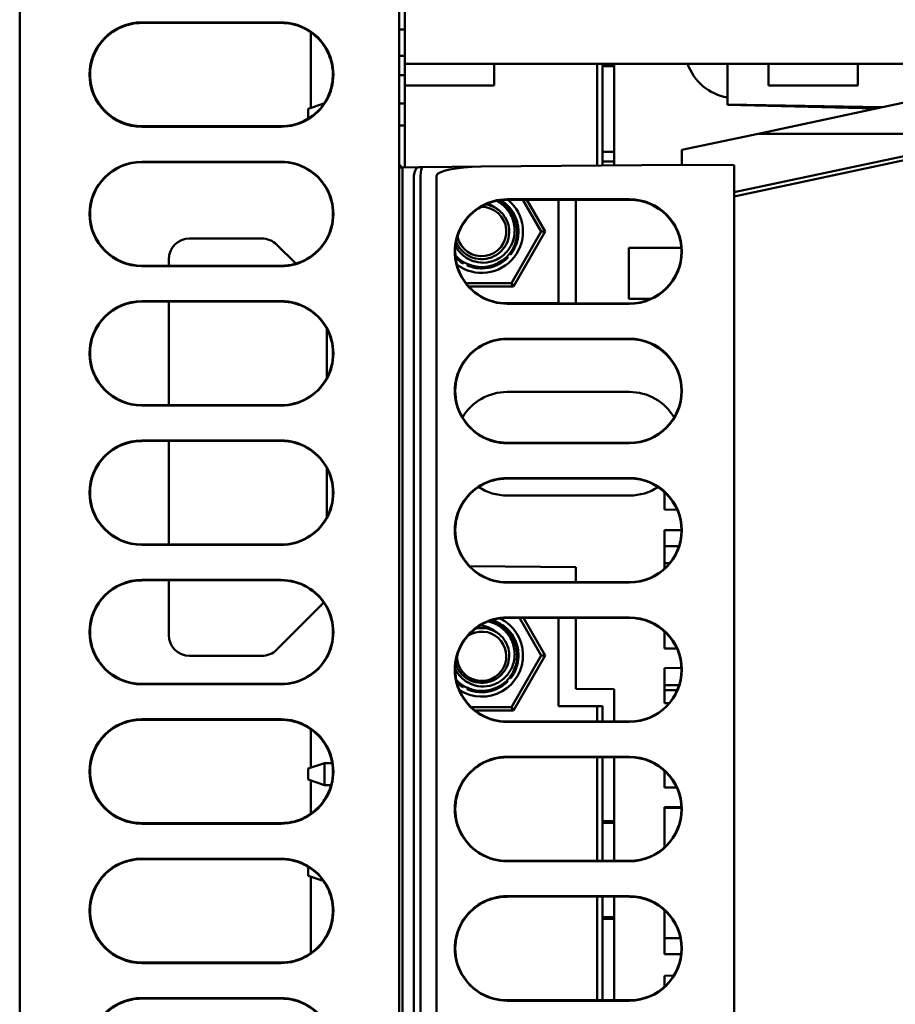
# Model space of a CAD drawing. Header units: inches. Extents: x 4.3 to 27.2, y 0.8 to 21.3.
# Tile 5 of 19: x 14.5 to 15.7, y 2.4 to 3.8. Entities that reach past the tile are written whole.
import ezdxf

# ---------------------------------------------------------------- set-up
doc = ezdxf.new("R2010")
doc.units = ezdxf.units.IN
doc.header["$MEASUREMENT"] = 0
doc.layers.add('Visible (ANSI)', color=7, linetype='Continuous', lineweight=50)

msp = doc.modelspace()

# ---------------------------------------------------------------- linework, layer by layer
at = {"layer": 'Visible (ANSI)'}
for p, q in [((14.484, 5.7032), (14.484, 1.161)), ((15.028, 1.1562), (15.028, 5.123)), ((15.0364, 4.9893), (15.0364, 3.7382)), ((14.659, 3.7978), (14.859, 3.7978)), ((14.859, 3.7972), (14.659, 3.7972)), ((14.659, 3.797), (14.859, 3.797)), ((15.028, 3.7878), (15.0364, 3.7878)), ((14.9014, 3.7837), (14.9014, 3.6749)), ((15.028, 3.7497), (15.0364, 3.7497)), ((15.0364, 3.7382), (15.0364, 3.7149)), ((15.0364, 3.7382), (15.0758, 3.7382)), ((15.9771, 3.7382), (15.0758, 3.7382)), ((15.1644, 3.7382), (15.1644, 3.7149)), ((15.312, 3.7382), (15.312, 3.5922)), ((15.3199, 3.5923), (15.3199, 3.7382)), ((15.3199, 3.7369), (15.3368, 3.7369)), ((15.3199, 3.7348), (15.3368, 3.7348)), ((15.3368, 3.7382), (15.3368, 3.5925)), ((15.499, 3.6799), (15.499, 3.7382)), ((15.5581, 3.7149), (15.5581, 3.7382)), ((15.686, 3.7382), (15.686, 3.7149)), ((15.0364, 3.7221), (15.028, 3.7221)), ((15.0364, 3.7071), (15.0364, 3.7149)), ((15.0364, 3.7071), (15.0364, 3.5898)), ((15.0364, 3.7071), (15.1644, 3.7071)), ((15.1644, 3.7071), (15.1644, 3.7149)), ((15.5431, 3.6381), (15.903, 3.7148)), ((15.5581, 3.7149), (15.5581, 3.7071)), ((15.686, 3.7071), (15.5581, 3.7071)), ((15.686, 3.7071), (15.686, 3.7149)), ((14.8976, 3.6736), (14.9204, 3.6812)), ((14.8976, 3.6595), (14.8976, 3.6736)), ((15.028, 3.6815), (15.0364, 3.6815)), ((15.499, 3.6799), (15.7209, 3.676)), ((15.499, 3.6796), (15.499, 3.6799)), ((15.499, 3.6796), (15.7116, 3.674)), ((14.859, 3.6489), (14.659, 3.6489)), ((14.659, 3.6487), (14.859, 3.6487)), ((14.859, 3.648), (14.659, 3.648)), ((15.028, 3.65), (15.0364, 3.65)), ((15.5087, 3.554), (15.978, 3.654)), ((15.5087, 3.548), (15.978, 3.648)), ((15.4337, 3.6148), (15.5431, 3.6381)), ((15.903, 3.6381), (15.5087, 3.5541)), ((15.903, 3.6381), (15.5431, 3.6381)), ((15.5431, 3.6381), (15.903, 3.6381)), ((15.3199, 3.6119), (15.3368, 3.6119)), ((15.4337, 3.5933), (15.4337, 3.6148)), ((14.659, 3.5978), (14.859, 3.5978)), ((14.859, 3.5972), (14.659, 3.5972)), ((15.028, 3.5898), (15.033, 3.5898)), ((15.0564, 3.59), (15.033, 3.5898)), ((15.033, 3.5774), (15.033, 3.5898)), ((15.0623, 3.5901), (15.0564, 3.59)), ((15.1456, 3.5908), (15.0623, 3.5901)), ((15.4337, 3.5933), (15.1456, 3.5908)), ((15.3368, 3.5981), (15.3199, 3.5981)), ((15.5087, 3.5927), (15.4337, 3.5933)), ((15.5087, 1.3462), (15.5087, 3.5927)), ((15.033, 3.5774), (15.033, 1.5615)), ((15.0494, 3.5775), (15.0494, 3.5775)), ((15.0494, 3.5775), (15.0494, 1.5614)), ((15.0589, 3.5776), (15.0589, 3.5776)), ((15.0589, 3.5776), (15.0589, 1.5613)), ((15.082, 1.5611), (15.082, 3.5778)), ((15.5094, 3.5482), (15.5087, 3.5482)), ((15.5087, 3.548), (15.5088, 3.548)), ((15.183, 3.5439), (15.3587, 3.5439)), ((15.3587, 3.5433), (15.183, 3.5433)), ((15.2057, 3.5433), (15.2321, 3.4975)), ((15.2376, 3.4975), (15.2111, 3.5433)), ((15.2569, 3.3951), (15.2569, 3.5433)), ((15.2817, 3.5433), (15.2817, 3.3946)), ((15.2321, 3.4975), (15.1894, 3.4234)), ((15.1921, 3.4187), (15.2376, 3.4975)), ((15.2321, 3.4975), (15.2376, 3.4975)), ((14.7277, 3.4877), (14.8313, 3.4877)), ((14.8525, 3.4789), (14.8798, 3.4516)), ((15.3574, 3.4745), (15.4328, 3.4745)), ((15.3574, 3.4009), (15.3574, 3.4745)), ((15.433, 3.4701), (15.433, 3.4678)), ((14.659, 3.4487), (14.859, 3.4487)), ((14.859, 3.448), (14.659, 3.448)), ((14.6977, 3.4487), (14.6977, 3.4577)), ((15.1242, 3.4234), (15.1894, 3.4234)), ((15.1921, 3.4187), (15.1894, 3.4234)), ((15.1921, 3.4187), (15.1282, 3.4187)), ((14.659, 3.3978), (14.859, 3.3978)), ((14.859, 3.3972), (14.659, 3.3972)), ((14.6977, 3.2487), (14.6977, 3.3972)), ((15.1746, 3.3951), (15.2569, 3.3951)), ((15.183, 3.3946), (15.3587, 3.3946)), ((15.3587, 3.394), (15.183, 3.394)), ((15.3885, 3.4009), (15.3574, 3.4009)), ((14.9245, 3.3578), (14.9245, 3.2881)), ((15.183, 3.3439), (15.3587, 3.3439)), ((15.3587, 3.3433), (15.183, 3.3433)), ((15.183, 3.2675), (15.3587, 3.2675)), ((14.659, 3.2487), (14.859, 3.2487)), ((14.859, 3.248), (14.659, 3.248)), ((14.659, 3.1978), (14.859, 3.1978)), ((14.859, 3.1972), (14.659, 3.1972)), ((14.6977, 3.0487), (14.6977, 3.1972)), ((15.183, 3.1946), (15.3587, 3.1946)), ((15.3587, 3.194), (15.183, 3.194)), ((14.9245, 3.1578), (14.9245, 3.0881)), ((15.183, 3.1439), (15.3587, 3.1439)), ((15.3587, 3.1433), (15.183, 3.1433)), ((15.4087, 3.1239), (15.4087, 3.1217)), ((15.3587, 3.1189), (15.183, 3.1189)), ((15.4111, 3.1216), (15.4087, 3.1217)), ((15.4087, 3.1217), (15.4087, 3.0986)), ((15.4269, 3.0985), (15.4087, 3.0986)), ((15.4087, 3.0986), (15.4087, 3.0986)), ((15.4269, 3.0985), (15.4087, 3.0986)), ((15.4087, 3.0986), (15.4087, 3.0986)), ((15.4269, 3.0985), (15.4087, 3.0986)), ((15.4087, 3.0986), (15.4087, 3.0986)), ((15.4269, 3.0984), (15.4087, 3.0986)), ((15.433, 3.0693), (15.4087, 3.0691)), ((15.4087, 3.0691), (15.4087, 3.0462)), ((14.659, 3.0487), (14.859, 3.0487)), ((14.859, 3.048), (14.659, 3.048)), ((15.4294, 3.0462), (15.4087, 3.0462)), ((15.4087, 3.0462), (15.4087, 3.022)), ((15.1295, 3.0174), (15.2817, 3.016)), ((15.2817, 3.016), (15.1295, 3.0173)), ((15.2817, 3.016), (15.2817, 2.9946)), ((15.4162, 3.022), (15.4087, 3.022)), ((15.4087, 3.022), (15.4087, 3.014)), ((14.659, 2.9978), (14.859, 2.9978)), ((14.859, 2.9972), (14.659, 2.9972)), ((14.6977, 2.9188), (14.6977, 2.9972)), ((15.183, 2.9946), (15.3587, 2.9946)), ((15.3587, 2.994), (15.183, 2.994)), ((14.9157, 2.9609), (14.8525, 2.8976)), ((15.183, 2.9439), (15.3587, 2.9439)), ((15.3587, 2.9433), (15.183, 2.9433)), ((15.201, 2.9433), (15.2321, 2.8894)), ((15.2376, 2.8894), (15.2065, 2.9433)), ((15.2569, 2.8165), (15.2569, 2.9433)), ((15.2817, 2.9433), (15.2817, 2.8413)), ((15.4087, 2.9239), (15.4087, 2.9223)), ((15.4104, 2.9223), (15.4087, 2.9223)), ((15.4087, 2.9223), (15.4087, 2.8994)), ((15.4265, 2.8992), (15.4087, 2.8994)), ((15.4087, 2.8994), (15.4087, 2.8994)), ((15.4265, 2.8992), (15.4087, 2.8994)), ((14.8313, 2.8888), (14.7277, 2.8888)), ((15.2321, 2.8894), (15.1894, 2.8154)), ((15.1921, 2.8106), (15.2376, 2.8894)), ((15.2321, 2.8894), (15.2376, 2.8894)), ((15.4329, 2.8714), (15.4087, 2.8711)), ((15.4087, 2.8711), (15.4087, 2.8468)), ((14.659, 2.8487), (14.859, 2.8487)), ((14.859, 2.848), (14.659, 2.848)), ((15.3368, 2.8408), (15.2817, 2.8413)), ((15.2817, 2.8413), (15.3368, 2.8408)), ((15.2817, 2.8413), (15.2817, 2.8413)), ((15.3368, 2.8408), (15.3368, 2.7946)), ((15.4296, 2.8469), (15.4087, 2.8468)), ((15.4087, 2.8468), (15.4087, 2.8396)), ((15.4269, 2.8394), (15.4087, 2.8396)), ((15.4087, 2.8396), (15.4087, 2.8396)), ((15.4269, 2.8394), (15.4087, 2.8396)), ((15.4087, 2.8396), (15.4087, 2.821)), ((15.1894, 2.8154), (15.1315, 2.8154)), ((15.1894, 2.8154), (15.1921, 2.8106)), ((15.2569, 2.8165), (15.312, 2.8165)), ((15.312, 2.8165), (15.3199, 2.8165)), ((15.312, 2.8165), (15.312, 2.7946)), ((15.3199, 2.7946), (15.3199, 2.8165)), ((15.4154, 2.8209), (15.4087, 2.821)), ((15.4087, 2.821), (15.4087, 2.821)), ((15.4154, 2.8209), (15.4087, 2.821)), ((14.659, 2.7978), (14.859, 2.7978)), ((15.1921, 2.8106), (15.1369, 2.8106)), ((14.859, 2.7972), (14.659, 2.7972)), ((14.659, 2.797), (14.859, 2.797)), ((14.9014, 2.7837), (14.9014, 2.7282)), ((15.183, 2.7946), (15.3587, 2.7946)), ((15.3587, 2.794), (15.183, 2.794)), ((15.183, 2.7439), (15.3587, 2.7439)), ((15.3587, 2.7433), (15.183, 2.7433)), ((15.312, 2.7433), (15.312, 2.5946)), ((15.3199, 2.5946), (15.3199, 2.7433)), ((15.3368, 2.7433), (15.3368, 2.5946)), ((14.8976, 2.727), (14.9213, 2.7348)), ((14.8976, 2.7112), (14.8976, 2.727)), ((14.9213, 2.7348), (14.9323, 2.7348)), ((14.9213, 2.7034), (14.9213, 2.7348)), ((15.4087, 2.7239), (15.4087, 2.723)), ((15.4097, 2.723), (15.4087, 2.723)), ((15.4087, 2.723), (15.4087, 2.7)), ((14.9213, 2.7034), (14.8976, 2.7112)), ((14.9014, 2.71), (14.9014, 2.6622)), ((14.9213, 2.7034), (14.9306, 2.7034)), ((15.4263, 2.6998), (15.4087, 2.7)), ((15.4087, 2.7), (15.4087, 2.7)), ((15.4263, 2.6998), (15.4087, 2.7)), ((15.4329, 2.672), (15.4087, 2.6717)), ((15.4087, 2.6717), (15.4087, 2.6704)), ((15.433, 2.6707), (15.4087, 2.6704)), ((15.4087, 2.6704), (15.4087, 2.614)), ((14.859, 2.6489), (14.659, 2.6489)), ((14.659, 2.6487), (14.859, 2.6487)), ((14.859, 2.648), (14.659, 2.648)), ((15.3199, 2.6515), (15.3368, 2.6515)), ((15.3199, 2.6494), (15.3368, 2.6494)), ((14.659, 2.5978), (14.859, 2.5978)), ((14.859, 2.5972), (14.659, 2.5972)), ((14.659, 2.597), (14.859, 2.597)), ((14.8976, 2.5734), (14.8976, 2.5863)), ((15.183, 2.5946), (15.3587, 2.5946)), ((15.3587, 2.594), (15.183, 2.594)), ((14.9193, 2.5662), (14.8976, 2.5734)), ((14.9014, 2.5722), (14.9014, 2.4622)), ((15.183, 2.5439), (15.3587, 2.5439)), ((15.3587, 2.5433), (15.183, 2.5433)), ((15.312, 2.5433), (15.312, 2.3946)), ((15.3199, 2.3946), (15.3199, 2.5433)), ((15.3368, 2.5433), (15.3368, 2.3946)), ((15.4087, 2.5239), (15.4087, 2.4838)), ((15.3199, 2.5137), (15.3368, 2.5137)), ((15.3199, 2.5116), (15.3368, 2.5116)), ((15.4315, 2.4837), (15.4087, 2.4838)), ((15.4087, 2.4838), (15.4087, 2.4608)), ((15.4325, 2.4606), (15.4087, 2.4608)), ((15.4087, 2.4608), (15.4087, 2.4608)), ((15.4325, 2.4606), (15.4087, 2.4608)), ((15.4087, 2.4608), (15.4087, 2.4608)), ((15.4325, 2.4606), (15.4087, 2.4608)), ((15.4087, 2.4608), (15.4087, 2.4608)), ((15.4325, 2.4605), (15.4087, 2.4608)), ((14.859, 2.4489), (14.659, 2.4489)), ((14.659, 2.4487), (14.859, 2.4487)), ((14.859, 2.448), (14.659, 2.448)), ((15.422, 2.4301), (15.4087, 2.4299)), ((15.4087, 2.4299), (15.4087, 2.414)), ((14.659, 2.3978), (14.859, 2.3978)), ((14.859, 2.3972), (14.659, 2.3972)), ((14.659, 2.397), (14.859, 2.397)), ((15.183, 2.3946), (15.3587, 2.3946)), ((15.3587, 2.394), (15.183, 2.394))]:
    msp.add_line(p, q, dxfattribs=at)
for centre, radius, start, end in [((14.659, 3.7229), 0.0749, 90.0044, 269.9956), ((14.659, 3.7229), 0.0742, 90.0044, 269.9956), ((14.859, 3.7229), 0.0749, 269.9956, 90.0044), ((14.859, 3.7229), 0.0743, 269.9956, 90.0044), ((14.659, 3.5229), 0.0749, 90.0044, 269.9956), ((14.659, 3.5229), 0.0742, 90.0044, 269.9956), ((14.859, 3.5229), 0.0749, 269.9956, 90.0044), ((14.859, 3.5229), 0.0743, 269.9956, 90.0044), ((15.0156, 3.5784), 0.0197, 35.3739, 50.9191), ((15.1467, 3.4975), 0.0509, 222.012, 61.691), ((15.1467, 3.4975), 0.0591, 232.8338, 50.8788), ((15.1465, 3.4977), 0.0354, 191.8997, 91.6659), ((15.1467, 3.4975), 0.0394, 58.5046, 82.341), ((14.659, 3.3229), 0.0749, 90.0044, 269.9956), ((14.659, 3.3229), 0.0742, 90.0044, 269.9956), ((14.859, 3.3229), 0.0749, 269.9956, 90.0044), ((14.859, 3.3229), 0.0743, 269.9956, 90.0044), ((15.2163, 3.4327), 0.0394, 284.5758, 287.1018), ((14.659, 3.1229), 0.0749, 90.0044, 269.9956), ((14.659, 3.1229), 0.0742, 90.0044, 269.9956), ((14.859, 3.1229), 0.0749, 269.9956, 90.0044), ((14.859, 3.1229), 0.0743, 269.9956, 90.0044), ((14.659, 2.9229), 0.0749, 90.0044, 269.9956), ((14.659, 2.9229), 0.0742, 90.0044, 269.9956), ((14.859, 2.9229), 0.0749, 269.9956, 90.0044), ((14.859, 2.9229), 0.0743, 269.9956, 90.0044), ((15.1467, 2.8894), 0.0509, 224.2119, 77.0544), ((15.1467, 2.8894), 0.0591, 237.1108, 64.1554), ((15.1467, 2.8894), 0.0394, 58.5046, 103.7061), ((15.1465, 2.8882), 0.0354, 180.8203, 123.5885), ((14.659, 2.7229), 0.0749, 90.0044, 269.9956), ((14.859, 2.7229), 0.0749, 269.9956, 90.0044), ((14.659, 2.7229), 0.0742, 90.0044, 269.9956), ((14.859, 2.7229), 0.0743, 269.9956, 90.0044), ((14.659, 2.5229), 0.0749, 90.0044, 269.9956), ((14.659, 2.5229), 0.0742, 90.0044, 269.9956), ((14.859, 2.5229), 0.0749, 269.9956, 90.0044), ((14.859, 2.5229), 0.0743, 269.9956, 90.0044), ((14.659, 2.3229), 0.0749, 90.0044, 269.9956), ((14.659, 2.3229), 0.0742, 90.0044, 269.9956), ((14.859, 2.3229), 0.0749, 269.9956, 90.0044), ((14.859, 2.3229), 0.0743, 269.9956, 90.0044)]:
    msp.add_arc(centre, radius, start, end, dxfattribs=at)
for centre, major_axis, ratio, start_param, end_param in [((15.5118, 3.7632), (0.0529, 0.0521), 0.999998, 2.707911, 3.760593), ((15.0565, 3.5775), (-0.0001, 0.0125), 0.561929, 6.283147, 7.847549), ((15.0624, 3.5776), (-0.0001, 0.0125), 0.284868, 6.283178, 7.850452), ((15.1457, 3.5783), (-0.0637, -0.0006), 0.19616, 4.712312, 6.281471), ((15.183, 3.469), (-0.0534, 0.0526), 0.999998, 5.49035, 8.632095), ((15.183, 3.4689), (0.0529, -0.0522), 0.999998, 2.348757, 5.490502), ((15.3587, 3.469), (0.0534, -0.0526), 0.999998, 5.4905, 8.63194), ((15.3587, 3.4689), (-0.0529, 0.0522), 0.999998, 2.34891, 5.49035), ((14.7277, 3.4577), (0, 0.03), 0.999924, 0.000076, 1.570796), ((14.8313, 3.4577), (0.0212, 0.0212), 0.999892, 0.000038, 0.785405), ((15.183, 3.269), (-0.0534, 0.0526), 0.999998, 5.49035, 8.632095), ((15.183, 3.2689), (0.0529, -0.0522), 0.999998, 2.348757, 5.490502), ((15.3587, 3.269), (0.0534, -0.0526), 0.999998, 5.4905, 8.63194), ((15.3587, 3.2689), (-0.0529, 0.0522), 0.999998, 2.348909, 5.49035), ((15.183, 3.1932), (0.0529, 0.0522), 0.999998, 0.792683, 1.828911), ((15.3587, 3.1932), (-0.0529, -0.0522), 0.999998, 2.8983, 3.934278), ((15.183, 3.069), (-0.0534, 0.0526), 0.999998, 5.49035, 8.632095), ((15.183, 3.0689), (0.0529, -0.0522), 0.999998, 2.348757, 5.490502), ((15.3587, 3.069), (0.0534, -0.0526), 0.999998, 5.4905, 8.63194), ((15.3587, 3.0689), (-0.0529, 0.0522), 0.999998, 2.34891, 5.49035), ((15.183, 3.1932), (0.0529, 0.0522), 0.999998, 3.353209, 3.934428), ((15.3587, 3.1932), (-0.0529, -0.0522), 0.999998, 0.792838, 1.373618), ((14.8945, 2.9821), (0.029, -0.0079), 0.999875, 5.762745, 5.970975), ((15.183, 2.869), (-0.0534, 0.0526), 0.999998, 5.49035, 8.632095), ((15.183, 2.8689), (0.0529, -0.0522), 0.999998, 2.348757, 5.490502), ((15.3587, 2.869), (0.0534, -0.0526), 0.999998, 5.4905, 8.63194), ((15.3587, 2.8689), (-0.0529, 0.0522), 0.999998, 2.34891, 5.49035), ((14.7277, 2.9188), (0, -0.03), 0.999924, 4.712389, 6.283109), ((14.8313, 2.9188), (0.0212, -0.0212), 0.999892, 5.497781, 6.283147), ((15.183, 2.669), (-0.0534, 0.0526), 0.999998, 5.49035, 8.632095), ((15.183, 2.6689), (0.0529, -0.0522), 0.999998, 2.348757, 5.490502), ((15.3587, 2.669), (0.0534, -0.0526), 0.999998, 5.4905, 8.63194), ((15.3587, 2.6689), (-0.0529, 0.0522), 0.999998, 2.348909, 5.49035), ((15.183, 2.469), (-0.0534, 0.0526), 0.999998, 5.49035, 8.632095), ((15.183, 2.4689), (0.0529, -0.0522), 0.999998, 2.348757, 5.490502), ((15.3587, 2.469), (0.0534, -0.0526), 0.999998, 5.490501, 8.631941), ((15.3587, 2.4689), (-0.0529, 0.0522), 0.999998, 2.348908, 5.490348)]:
    msp.add_ellipse(centre, major_axis=major_axis, ratio=ratio, start_param=start_param, end_param=end_param, dxfattribs=at)
for points, knots in [([(14.659, 3.6489), (14.6493, 3.6489), (14.6398, 3.6508), (14.622, 3.6581), (14.6138, 3.6635), (14.6001, 3.677), (14.5946, 3.6851), (14.5871, 3.7028), (14.5851, 3.7123), (14.5848, 3.7316), (14.5866, 3.7412), (14.5937, 3.7591), (14.599, 3.7673), (14.6123, 3.7812), (14.6203, 3.7868), (14.6338, 3.7927), (14.6387, 3.7943), (14.6487, 3.7964), (14.6539, 3.797), (14.659, 3.797)], [0, 0, 0, 0, 0.0734621, 0.0734621, 0.1469247, 0.1469247, 0.2203851, 0.2203851, 0.2938419, 0.2938419, 0.3672961, 0.3672961, 0.4407502, 0.4407502, 0.5142071, 0.5142071, 0.5532965, 0.5532965, 0.5923859, 0.5923859, 0.5923859, 0.5923859]), ([(14.859, 3.797), (14.8686, 3.797), (14.8782, 3.7951), (14.896, 3.7878), (14.9041, 3.7824), (14.9179, 3.7689), (14.9234, 3.7608), (14.9309, 3.7431), (14.9329, 3.7336), (14.9332, 3.7143), (14.9314, 3.7047), (14.9258, 3.6906), (14.9232, 3.6857), (14.9201, 3.6811)], [0, 0, 0, 0, 0.0734945, 0.0734945, 0.1469894, 0.1469894, 0.2204815, 0.2204815, 0.2939692, 0.2939692, 0.3674533, 0.3674533, 0.4096387, 0.4096387, 0.4096387, 0.4096387]), ([(14.8976, 3.6598), (14.8948, 3.658), (14.8919, 3.6565), (14.8842, 3.6531), (14.8793, 3.6515), (14.8692, 3.6494), (14.8641, 3.6489), (14.859, 3.6489)], [0.4892765, 0.4892765, 0.4892765, 0.4892765, 0.5144218, 0.5144218, 0.5535838, 0.5535838, 0.5927446, 0.5927446, 0.5927446, 0.5927446]), ([(15.1091, 3.4775), (15.1102, 3.4752), (15.1115, 3.473), (15.1163, 3.4664), (15.1205, 3.4625), (15.1301, 3.4566), (15.1355, 3.4546), (15.1467, 3.4526), (15.1526, 3.4528), (15.1611, 3.4547), (15.1639, 3.4556), (15.1692, 3.458), (15.1718, 3.4595), (15.1767, 3.4628), (15.1789, 3.4648), (15.183, 3.4691), (15.1849, 3.4714), (15.1881, 3.4765), (15.1895, 3.4791), (15.1917, 3.4848), (15.1926, 3.4877), (15.1937, 3.4937), (15.1939, 3.4967), (15.1939, 3.5029), (15.1935, 3.506), (15.1923, 3.512), (15.1913, 3.515), (15.1889, 3.5207), (15.1874, 3.5235), (15.1839, 3.5287), (15.1819, 3.5311), (15.1774, 3.5355), (15.1749, 3.5375), (15.1709, 3.5402), (15.1695, 3.541), (15.1681, 3.5418)], [-0.5606403, -0.5606403, -0.5606403, -0.5606403, -0.5414327, -0.5414327, -0.4993969, -0.4993969, -0.4565639, -0.4565639, -0.4129351, -0.4129351, -0.3907078, -0.3907078, -0.3684022, -0.3684022, -0.3458015, -0.3458015, -0.3231148, -0.3231148, -0.3003216, -0.3003216, -0.2770679, -0.2770679, -0.2539042, -0.2539042, -0.2302733, -0.2302733, -0.2067419, -0.2067419, -0.1827408, -0.1827408, -0.158847, -0.158847, -0.1344857, -0.1344857, -0.1221439, -0.1221439, -0.1221439, -0.1221439]), ([(15.188, 3.4648), (15.1895, 3.4668), (15.191, 3.4689), (15.1924, 3.4713), (15.1934, 3.4731), (15.1944, 3.475), (15.1952, 3.4771), (15.1968, 3.4807), (15.1979, 3.4845), (15.1985, 3.4884), (15.1991, 3.4913), (15.1993, 3.4942), (15.1993, 3.4972), (15.1993, 3.5003), (15.1991, 3.5035), (15.1985, 3.5066), (15.1979, 3.5103), (15.1969, 3.5138), (15.1954, 3.5173), (15.1945, 3.5196), (15.1935, 3.5217), (15.1923, 3.5237), (15.189, 3.5295), (15.1849, 3.5341), (15.1807, 3.5377), (15.1784, 3.5396), (15.176, 3.5413), (15.1737, 3.5427)], [-0.9894542, -0.9894542, -0.9894542, -0.9894542, -0.9796022, -0.9796022, -0.9796022, -0.9720008, -0.9720008, -0.9720008, -0.9584943, -0.9584943, -0.9584943, -0.9484408, -0.9484408, -0.9484408, -0.9376316, -0.9376316, -0.9376316, -0.9248728, -0.9248728, -0.9248728, -0.9165326, -0.9165326, -0.9165326, -0.8924699, -0.8924699, -0.8924699, -0.8793738, -0.8793738, -0.8793738, -0.8793738]), ([(15.1967, 3.4811), (15.1973, 3.4829), (15.1978, 3.4848), (15.1982, 3.4867), (15.1995, 3.4926), (15.1997, 3.4988), (15.1988, 3.5049), (15.1979, 3.5109), (15.1959, 3.517), (15.1932, 3.5222), (15.1901, 3.528), (15.1862, 3.5328), (15.182, 3.5365), (15.1809, 3.5375), (15.1797, 3.5385), (15.1786, 3.5393)], [-0.3922418, -0.3922418, -0.3922418, -0.3922418, -0.3826365, -0.3826365, -0.3826365, -0.3523057, -0.3523057, -0.3523057, -0.3216485, -0.3216485, -0.3216485, -0.287025, -0.287025, -0.287025, -0.2776252, -0.2776252, -0.2776252, -0.2776252]), ([(15.1672, 3.531), (15.1686, 3.5302), (15.1698, 3.5293), (15.1723, 3.5274), (15.1735, 3.5263), (15.1768, 3.523), (15.1787, 3.5205), (15.183, 3.5135), (15.1848, 3.5086), (15.186, 3.501), (15.1861, 3.4984), (15.1858, 3.4907), (15.1846, 3.4857), (15.1803, 3.4763), (15.1772, 3.4721), (15.1697, 3.4651), (15.1653, 3.4624), (15.1557, 3.4588), (15.1506, 3.4579), (15.1403, 3.4583), (15.1352, 3.4594), (15.1282, 3.4626), (15.126, 3.4639), (15.1218, 3.4668), (15.1199, 3.4685), (15.1163, 3.4722), (15.1147, 3.4743), (15.112, 3.4785), (15.1109, 3.4808), (15.11, 3.4831)], [-0.4486895, -0.4486895, -0.4486895, -0.4486895, -0.4367521, -0.4367521, -0.4248105, -0.4248105, -0.4009155, -0.4009155, -0.3616414, -0.3616414, -0.3420653, -0.3420653, -0.3027983, -0.3027983, -0.2635273, -0.2635273, -0.2242548, -0.2242548, -0.1849827, -0.1849827, -0.145713, -0.145713, -0.1261323, -0.1261323, -0.1065583, -0.1065583, -0.0869823, -0.0869823, -0.0678585, -0.0678585, -0.0678585, -0.0678585]), ([(15.1983, 3.487), (15.1983, 3.4872), (15.1983, 3.4873), (15.1984, 3.4874), (15.1984, 3.4876), (15.1984, 3.4877), (15.1985, 3.4879)], [-1.850734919, -1.850734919, -1.850734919, -1.850734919, -1.849974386, -1.849974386, -1.849974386, -1.848918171, -1.848918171, -1.848918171, -1.848918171]), ([(15.1875, 3.4642), (15.1889, 3.4659), (15.1902, 3.4677), (15.1915, 3.4698), (15.1926, 3.4716), (15.1936, 3.4735), (15.1945, 3.4754)], [-0.42587052, -0.42587052, -0.42587052, -0.42587052, -0.41332516, -0.41332516, -0.41332516, -0.40230298, -0.40230298, -0.40230298, -0.40230298]), ([(15.1099, 3.4597), (15.1106, 3.4591), (15.1113, 3.4584), (15.112, 3.4578), (15.1149, 3.4553), (15.1178, 3.4533), (15.1207, 3.4516)], [-0.62271686, -0.62271686, -0.62271686, -0.62271686, -0.61792017, -0.61792017, -0.61792017, -0.59828516, -0.59828516, -0.59828516, -0.59828516]), ([(15.1105, 3.4591), (15.1115, 3.4583), (15.1124, 3.4575), (15.1133, 3.4567), (15.1157, 3.4548), (15.1181, 3.4531), (15.1205, 3.4518)], [-1.13843412, -1.13843412, -1.13843412, -1.13843412, -1.13308737, -1.13308737, -1.13308737, -1.11980457, -1.11980457, -1.11980457, -1.11980457]), ([(15.1251, 3.4494), (15.1259, 3.449), (15.1267, 3.4487), (15.1275, 3.4484), (15.1337, 3.446), (15.1398, 3.4449), (15.1454, 3.4448), (15.1515, 3.4447), (15.1576, 3.4456), (15.1634, 3.4475), (15.1638, 3.4477), (15.1643, 3.4478), (15.1648, 3.448), (15.1696, 3.4498), (15.1746, 3.4524), (15.1794, 3.4562), (15.1807, 3.4572), (15.182, 3.4584), (15.1833, 3.4596)], [-0.5882918, -0.5882918, -0.5882918, -0.5882918, -0.5825691, -0.5825691, -0.5825691, -0.5393011, -0.5393011, -0.5393011, -0.4919936, -0.4919936, -0.4919936, -0.4881255, -0.4881255, -0.4881255, -0.4488474, -0.4488474, -0.4488474, -0.4380155, -0.4380155, -0.4380155, -0.4380155]), ([(15.1265, 3.4488), (15.1268, 3.4487), (15.127, 3.4486), (15.1273, 3.4485), (15.1279, 3.4482), (15.1286, 3.448), (15.1292, 3.4478), (15.1354, 3.4456), (15.1415, 3.4447), (15.1471, 3.4448), (15.1528, 3.4448), (15.1589, 3.4458), (15.165, 3.4481), (15.1657, 3.4483), (15.1663, 3.4486), (15.1669, 3.4489), (15.1715, 3.4507), (15.1762, 3.4535), (15.1807, 3.4573), (15.1818, 3.4582), (15.1828, 3.4591), (15.1838, 3.4601), (15.184, 3.4603), (15.1842, 3.4605), (15.1844, 3.4607)], [-1.1085461, -1.1085461, -1.1085461, -1.1085461, -1.1071413, -1.1071413, -1.1071413, -1.1035105, -1.1035105, -1.1035105, -1.0685041, -1.0685041, -1.0685041, -1.0334975, -1.0334975, -1.0334975, -1.0298668, -1.0298668, -1.0298668, -1.0039204, -1.0039204, -1.0039204, -0.9978922, -0.9978922, -0.9978922, -0.996717, -0.996717, -0.996717, -0.996717]), ([(15.1279, 3.4483), (15.128, 3.4482), (15.1281, 3.4482), (15.1282, 3.4481), (15.1284, 3.4481), (15.1286, 3.448), (15.1287, 3.4479)], [-2.102156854, -2.102156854, -2.102156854, -2.102156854, -2.101248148, -2.101248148, -2.101248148, -2.099917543, -2.099917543, -2.099917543, -2.099917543]), ([(15.1637, 3.4476), (15.1638, 3.4477), (15.164, 3.4477), (15.1641, 3.4478), (15.1642, 3.4478), (15.1644, 3.4479), (15.1646, 3.4479)], [-2.003360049, -2.003360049, -2.003360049, -2.003360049, -2.002209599, -2.002209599, -2.002209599, -2.000595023, -2.000595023, -2.000595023, -2.000595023]), ([(15.1457, 3.4448), (15.1459, 3.4448), (15.146, 3.4448), (15.1461, 3.4448), (15.1463, 3.4448), (15.1465, 3.4448), (15.1466, 3.4448)], [-2.055671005, -2.055671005, -2.055671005, -2.055671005, -2.054699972, -2.054699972, -2.054699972, -2.053362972, -2.053362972, -2.053362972, -2.053362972]), ([(15.188, 2.8567), (15.1895, 2.8587), (15.191, 2.8608), (15.1924, 2.8632), (15.1953, 2.8683), (15.1975, 2.8743), (15.1985, 2.8803), (15.1996, 2.8863), (15.1996, 2.8925), (15.1985, 2.8985), (15.1975, 2.9046), (15.1952, 2.9106), (15.1923, 2.9156), (15.189, 2.9214), (15.1849, 2.926), (15.1807, 2.9296), (15.1754, 2.934), (15.1701, 2.9369), (15.165, 2.9388), (15.1637, 2.9392), (15.1624, 2.9396), (15.1612, 2.94)], [-0.9894547, -0.9894547, -0.9894547, -0.9894547, -0.9796027, -0.9796027, -0.9796027, -0.9584948, -0.9584948, -0.9584948, -0.937632, -0.937632, -0.937632, -0.9165331, -0.9165331, -0.9165331, -0.8924703, -0.8924703, -0.8924703, -0.8628169, -0.8628169, -0.8628169, -0.8554158, -0.8554158, -0.8554158, -0.8554158]), ([(15.1729, 2.9351), (15.1708, 2.9363), (15.1687, 2.9373), (15.1666, 2.9381), (15.165, 2.9388), (15.1634, 2.9393), (15.1618, 2.9398)], [-0.26190235, -0.26190235, -0.26190235, -0.26190235, -0.24452622, -0.24452622, -0.24452622, -0.23094486, -0.23094486, -0.23094486, -0.23094486]), ([(15.1087, 2.8704), (15.1099, 2.8678), (15.1113, 2.8652), (15.1163, 2.8583), (15.1205, 2.8544), (15.1301, 2.8485), (15.1355, 2.8465), (15.1467, 2.8446), (15.1526, 2.8447), (15.1611, 2.8466), (15.1639, 2.8476), (15.1692, 2.8499), (15.1718, 2.8514), (15.1767, 2.8548), (15.1789, 2.8567), (15.183, 2.861), (15.1849, 2.8634), (15.1881, 2.8684), (15.1895, 2.8711), (15.1917, 2.8767), (15.1926, 2.8796), (15.1937, 2.8856), (15.1939, 2.8887), (15.1939, 2.8948), (15.1935, 2.8979), (15.1923, 2.9039), (15.1913, 2.9069), (15.1889, 2.9126), (15.1874, 2.9154), (15.1839, 2.9206), (15.1819, 2.923), (15.1774, 2.9274), (15.1749, 2.9295), (15.1696, 2.933), (15.1668, 2.9345), (15.1613, 2.9367), (15.1586, 2.9376), (15.1559, 2.9382)], [-0.5634935, -0.5634935, -0.5634935, -0.5634935, -0.5414327, -0.5414327, -0.4993969, -0.4993969, -0.4565639, -0.4565639, -0.4129351, -0.4129351, -0.3907078, -0.3907078, -0.3684022, -0.3684022, -0.3458015, -0.3458015, -0.3231148, -0.3231148, -0.3003216, -0.3003216, -0.2770679, -0.2770679, -0.2539042, -0.2539042, -0.2302733, -0.2302733, -0.2067419, -0.2067419, -0.1827408, -0.1827408, -0.158847, -0.158847, -0.1344857, -0.1344857, -0.1102377, -0.1102377, -0.0890075, -0.0890075, -0.0890075, -0.0890075]), ([(15.1672, 2.9229), (15.1627, 2.9269), (15.1578, 2.9292), (15.1504, 2.9317), (15.1473, 2.9323), (15.1445, 2.9326)], [0.00000412, 0.00000412, 0.00000412, 0.00000412, 0.04647059, 0.04647059, 0.08448864, 0.08448864, 0.08448864, 0.08448864]), ([(15.1967, 2.873), (15.1973, 2.8748), (15.1978, 2.8767), (15.1982, 2.8786), (15.1988, 2.8812), (15.1991, 2.884), (15.1993, 2.8867), (15.1994, 2.8901), (15.1993, 2.8934), (15.1988, 2.8968), (15.1983, 2.9002), (15.1975, 2.9037), (15.1963, 2.907), (15.1954, 2.9095), (15.1944, 2.9119), (15.1932, 2.9141), (15.1911, 2.9181), (15.1885, 2.9216), (15.1858, 2.9246), (15.1846, 2.926), (15.1833, 2.9273), (15.182, 2.9284), (15.1809, 2.9294), (15.1797, 2.9304), (15.1786, 2.9313)], [-0.392242, -0.392242, -0.392242, -0.392242, -0.3826367, -0.3826367, -0.3826367, -0.369031, -0.369031, -0.369031, -0.3523059, -0.3523059, -0.3523059, -0.3347998, -0.3347998, -0.3347998, -0.3216487, -0.3216487, -0.3216487, -0.2978089, -0.2978089, -0.2978089, -0.2870252, -0.2870252, -0.2870252, -0.2776254, -0.2776254, -0.2776254, -0.2776254]), ([(15.1672, 2.9229), (15.1686, 2.9221), (15.1698, 2.9212), (15.1723, 2.9193), (15.1735, 2.9183), (15.1768, 2.9149), (15.1787, 2.9125), (15.183, 2.9054), (15.1848, 2.9005), (15.186, 2.8929), (15.1861, 2.8903), (15.1858, 2.8826), (15.1846, 2.8776), (15.1803, 2.8683), (15.1772, 2.864), (15.1697, 2.857), (15.1653, 2.8543), (15.1557, 2.8507), (15.1506, 2.8499), (15.1403, 2.8502), (15.1352, 2.8514), (15.1282, 2.8545), (15.126, 2.8558), (15.1218, 2.8587), (15.1199, 2.8604), (15.1163, 2.8642), (15.1147, 2.8662), (15.112, 2.8705), (15.1109, 2.8728), (15.1096, 2.876), (15.1094, 2.8767), (15.1091, 2.8775)], [-0.4486895, -0.4486895, -0.4486895, -0.4486895, -0.4367521, -0.4367521, -0.4248105, -0.4248105, -0.4009155, -0.4009155, -0.3616414, -0.3616414, -0.3420653, -0.3420653, -0.3027983, -0.3027983, -0.2635273, -0.2635273, -0.2242548, -0.2242548, -0.1849827, -0.1849827, -0.145713, -0.145713, -0.1261323, -0.1261323, -0.1065583, -0.1065583, -0.0869823, -0.0869823, -0.0674073, -0.0674073, -0.0612027, -0.0612027, -0.0612027, -0.0612027]), ([(15.1983, 2.8789), (15.1983, 2.8791), (15.1983, 2.8792), (15.1984, 2.8793), (15.1984, 2.8795), (15.1984, 2.8796), (15.1985, 2.8798)], [-1.850739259, -1.850739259, -1.850739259, -1.850739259, -1.849978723, -1.849978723, -1.849978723, -1.848922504, -1.848922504, -1.848922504, -1.848922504]), ([(15.1875, 2.8561), (15.1889, 2.8578), (15.1902, 2.8597), (15.1915, 2.8617), (15.1926, 2.8635), (15.1936, 2.8654), (15.1945, 2.8674)], [-0.42587074, -0.42587074, -0.42587074, -0.42587074, -0.41332538, -0.41332538, -0.41332538, -0.40230319, -0.40230319, -0.40230319, -0.40230319]), ([(15.1109, 2.8507), (15.1117, 2.85), (15.1125, 2.8493), (15.1133, 2.8486), (15.1157, 2.8467), (15.1181, 2.8451), (15.1205, 2.8437)], [-1.13770338, -1.13770338, -1.13770338, -1.13770338, -1.13308826, -1.13308826, -1.13308826, -1.11980539, -1.11980539, -1.11980539, -1.11980539]), ([(15.1109, 2.8507), (15.1113, 2.8504), (15.1116, 2.8501), (15.112, 2.8497), (15.1149, 2.8472), (15.1178, 2.8452), (15.1207, 2.8435)], [-0.62037986, -0.62037986, -0.62037986, -0.62037986, -0.61792047, -0.61792047, -0.61792047, -0.59828544, -0.59828544, -0.59828544, -0.59828544]), ([(15.1251, 2.8413), (15.1259, 2.841), (15.1267, 2.8406), (15.1275, 2.8403), (15.1335, 2.838), (15.1394, 2.8369), (15.1448, 2.8367), (15.145, 2.8367), (15.1452, 2.8367), (15.1454, 2.8367), (15.1515, 2.8366), (15.1576, 2.8375), (15.1634, 2.8394), (15.1638, 2.8396), (15.1643, 2.8398), (15.1648, 2.8399), (15.1696, 2.8417), (15.1746, 2.8443), (15.1794, 2.8481), (15.1803, 2.8488), (15.1812, 2.8496), (15.1821, 2.8505), (15.1825, 2.8508), (15.1829, 2.8511), (15.1833, 2.8515)], [-0.5882921, -0.5882921, -0.5882921, -0.5882921, -0.5825694, -0.5825694, -0.5825694, -0.5408089, -0.5408089, -0.5408089, -0.5393013, -0.5393013, -0.5393013, -0.4919938, -0.4919938, -0.4919938, -0.4881257, -0.4881257, -0.4881257, -0.4488476, -0.4488476, -0.4488476, -0.4411837, -0.4411837, -0.4411837, -0.4380157, -0.4380157, -0.4380157, -0.4380157]), ([(15.1265, 2.8407), (15.1274, 2.8403), (15.1283, 2.84), (15.1292, 2.8397), (15.1354, 2.8375), (15.1415, 2.8367), (15.1471, 2.8367), (15.1528, 2.8368), (15.1589, 2.8377), (15.165, 2.84), (15.1657, 2.8403), (15.1663, 2.8405), (15.1669, 2.8408), (15.1715, 2.8427), (15.1762, 2.8454), (15.1807, 2.8492), (15.1818, 2.8501), (15.1828, 2.8511), (15.1838, 2.8521), (15.184, 2.8523), (15.1842, 2.8525), (15.1844, 2.8527)], [-1.1085469, -1.1085469, -1.1085469, -1.1085469, -1.1035113, -1.1035113, -1.1035113, -1.0685047, -1.0685047, -1.0685047, -1.033498, -1.033498, -1.033498, -1.0298673, -1.0298673, -1.0298673, -1.0039209, -1.0039209, -1.0039209, -0.9978927, -0.9978927, -0.9978927, -0.9967175, -0.9967175, -0.9967175, -0.9967175]), ([(15.1279, 2.8402), (15.128, 2.8401), (15.1281, 2.8401), (15.1282, 2.84), (15.1284, 2.84), (15.1286, 2.8399), (15.1287, 2.8399)], [-2.102162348, -2.102162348, -2.102162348, -2.102162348, -2.101253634, -2.101253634, -2.101253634, -2.099923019, -2.099923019, -2.099923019, -2.099923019]), ([(15.1637, 2.8395), (15.1638, 2.8396), (15.164, 2.8396), (15.1641, 2.8397), (15.1642, 2.8397), (15.1644, 2.8398), (15.1646, 2.8398)], [-2.003365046, -2.003365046, -2.003365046, -2.003365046, -2.00221459, -2.00221459, -2.00221459, -2.000600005, -2.000600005, -2.000600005, -2.000600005]), ([(15.1457, 2.8367), (15.1459, 2.8367), (15.146, 2.8367), (15.1461, 2.8367), (15.1463, 2.8367), (15.1465, 2.8367), (15.1466, 2.8367)], [-2.055676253, -2.055676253, -2.055676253, -2.055676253, -2.054705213, -2.054705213, -2.054705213, -2.053368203, -2.053368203, -2.053368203, -2.053368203]), ([(14.659, 2.6489), (14.6493, 2.6489), (14.6398, 2.6508), (14.6219, 2.6581), (14.6138, 2.6635), (14.6001, 2.677), (14.5946, 2.6851), (14.5871, 2.7028), (14.5851, 2.7123), (14.5848, 2.7316), (14.5866, 2.7412), (14.5937, 2.7591), (14.5989, 2.7673), (14.6123, 2.7812), (14.6203, 2.7868), (14.6338, 2.7927), (14.6387, 2.7943), (14.6487, 2.7964), (14.6538, 2.797), (14.659, 2.797)], [0, 0, 0, 0, 0.0734621, 0.0734621, 0.1469247, 0.1469247, 0.2203851, 0.2203851, 0.2938419, 0.2938419, 0.3672961, 0.3672961, 0.4407502, 0.4407502, 0.5142071, 0.5142071, 0.5532965, 0.5532965, 0.5923859, 0.5923859, 0.5923859, 0.5923859]), ([(14.859, 2.797), (14.8686, 2.797), (14.8782, 2.7951), (14.896, 2.7878), (14.9041, 2.7824), (14.9179, 2.7689), (14.9233, 2.7608), (14.9295, 2.7465), (14.9311, 2.7407), (14.9321, 2.7348)], [0, 0, 0, 0, 0.0734945, 0.0734945, 0.1469894, 0.1469894, 0.2204815, 0.2204815, 0.2659908, 0.2659908, 0.2659908, 0.2659908]), ([(14.9304, 2.7034), (14.9297, 2.7008), (14.9289, 2.6982), (14.9243, 2.6868), (14.9191, 2.6786), (14.9057, 2.6647), (14.8977, 2.6591), (14.8842, 2.6531), (14.8793, 2.6515), (14.8692, 2.6494), (14.8641, 2.6489), (14.859, 2.6489)], [0.3469835, 0.3469835, 0.3469835, 0.3469835, 0.3674533, 0.3674533, 0.4409365, 0.4409365, 0.5144218, 0.5144218, 0.5535838, 0.5535838, 0.5927446, 0.5927446, 0.5927446, 0.5927446]), ([(14.659, 2.4489), (14.6493, 2.4489), (14.6398, 2.4508), (14.6219, 2.4581), (14.6138, 2.4635), (14.6001, 2.477), (14.5946, 2.4851), (14.5871, 2.5028), (14.5851, 2.5123), (14.5848, 2.5316), (14.5866, 2.5412), (14.5937, 2.5591), (14.5989, 2.5673), (14.6123, 2.5812), (14.6203, 2.5868), (14.6338, 2.5927), (14.6387, 2.5943), (14.6487, 2.5964), (14.6538, 2.597), (14.659, 2.597)], [0, 0, 0, 0, 0.0734621, 0.0734621, 0.1469247, 0.1469247, 0.2203851, 0.2203851, 0.2938419, 0.2938419, 0.3672961, 0.3672961, 0.4407502, 0.4407502, 0.5142071, 0.5142071, 0.5532965, 0.5532965, 0.5923859, 0.5923859, 0.5923859, 0.5923859]), ([(14.859, 2.597), (14.8686, 2.597), (14.8782, 2.5951), (14.8908, 2.59), (14.8943, 2.5882), (14.8976, 2.5861)], [0, 0, 0, 0, 0.0734945, 0.0734945, 0.1036845, 0.1036845, 0.1036845, 0.1036845]), ([(14.919, 2.5663), (14.9222, 2.5618), (14.925, 2.557), (14.9309, 2.5431), (14.9329, 2.5336), (14.9332, 2.5143), (14.9314, 2.5047), (14.9243, 2.4868), (14.9191, 2.4786), (14.9057, 2.4647), (14.8977, 2.4591), (14.8842, 2.4531), (14.8793, 2.4515), (14.8692, 2.4494), (14.8641, 2.4489), (14.859, 2.4489)], [0.1783865, 0.1783865, 0.1783865, 0.1783865, 0.2204815, 0.2204815, 0.2939692, 0.2939692, 0.3674533, 0.3674533, 0.4409365, 0.4409365, 0.5144218, 0.5144218, 0.5535838, 0.5535838, 0.5927446, 0.5927446, 0.5927446, 0.5927446]), ([(14.659, 2.2489), (14.6493, 2.2489), (14.6398, 2.2508), (14.6219, 2.2581), (14.6138, 2.2635), (14.6001, 2.277), (14.5946, 2.2851), (14.5871, 2.3028), (14.5851, 2.3123), (14.5848, 2.3316), (14.5866, 2.3412), (14.5937, 2.3591), (14.5989, 2.3673), (14.6123, 2.3812), (14.6203, 2.3868), (14.6338, 2.3927), (14.6387, 2.3943), (14.6487, 2.3964), (14.6538, 2.397), (14.659, 2.397)], [0, 0, 0, 0, 0.0734621, 0.0734621, 0.1469247, 0.1469247, 0.2203851, 0.2203851, 0.2938419, 0.2938419, 0.3672961, 0.3672961, 0.4407502, 0.4407502, 0.5142071, 0.5142071, 0.5532965, 0.5532965, 0.5923859, 0.5923859, 0.5923859, 0.5923859]), ([(14.859, 2.397), (14.8686, 2.397), (14.8782, 2.3951), (14.896, 2.3878), (14.9041, 2.3824), (14.9179, 2.3689), (14.9233, 2.3608), (14.9309, 2.3431), (14.9329, 2.3336), (14.933, 2.3231), (14.933, 2.3223), (14.933, 2.3215)], [0, 0, 0, 0, 0.0734945, 0.0734945, 0.1469894, 0.1469894, 0.2204815, 0.2204815, 0.2939692, 0.2939692, 0.3002029, 0.3002029, 0.3002029, 0.3002029])]:
    msp.add_open_spline(points, degree=3, knots=knots, dxfattribs=at)
msp.add_open_spline([(15.1672, 3.531), (15.1633, 3.5344), (15.1592, 3.5366), (15.1555, 3.538)], degree=3, dxfattribs=at)

doc.saveas('drawing.dxf')
